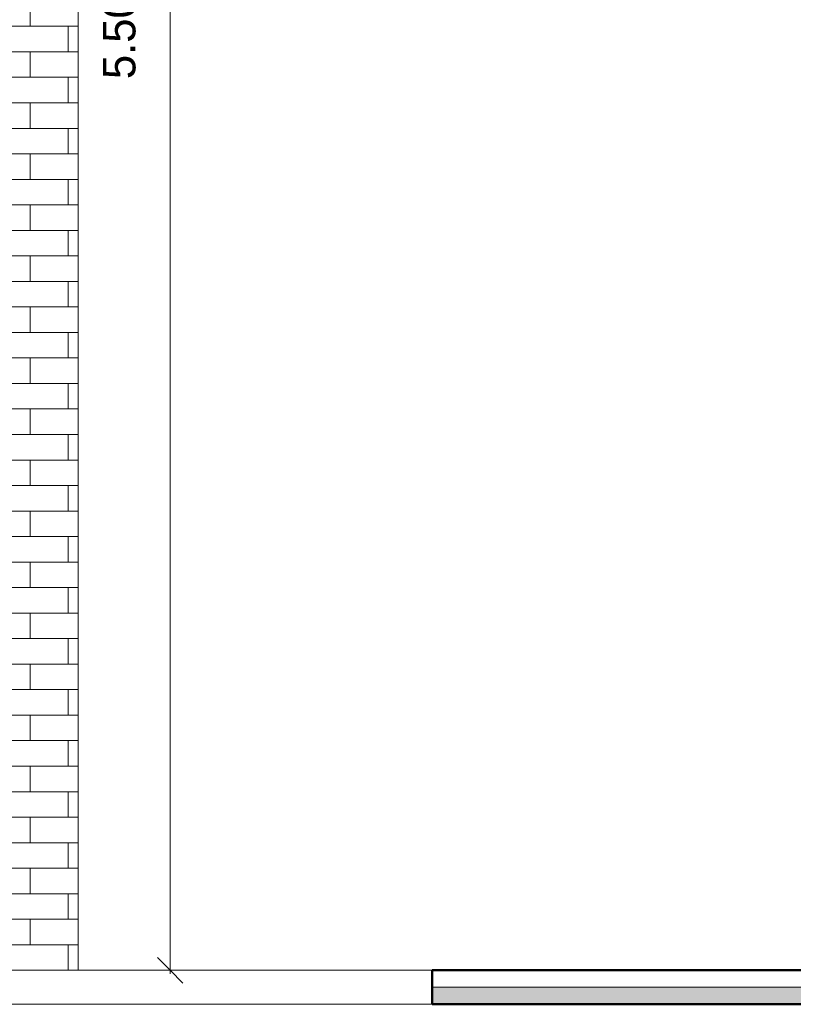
# Model space of a CAD drawing. Header units: metres. Extents: x -32 to 90, y -28 to 32.
# Tile 27 of 148: x 85.55 to 87.82, y -0.1 to 2.79. Entities that reach past the tile are written whole.
import ezdxf

# ---------------------------------------------------------------- set-up
doc = ezdxf.new("R2010")
doc.units = ezdxf.units.M
for name, color, linetype, lineweight in [('A-ANNO-DIMS', 4, 'Continuous', 9), ('A-ANNO-DIMS-50', 211, 'Continuous', 9), ('A-FLOR', 192, 'Continuous', 18), ('A-FLOR-MCUT', 51, 'Continuous', 18), ('A-FLOR-PATT', 8, 'Continuous', 50), ('A-WALL', 113, 'Continuous', 18), ('A-WALL-PATT', 111, 'Continuous', 35)]:
    doc.layers.add(name, color=color, linetype=linetype, lineweight=lineweight)
doc.styles.add('Century Gothic_4', font='GOTHIC.TTF', dxfattribs={"height": 0.095807})
doc.dimstyles.new('Diagonal_-_2MM_Century_Gothic_-_M_2', dxfattribs={"dimscale": 0.3048, "dimtxt": 0.1, "dimasz": 0.246063, "dimexe": 0.032808, "dimexo": 0.0625, "dimgap": 0.246063, "dimtad": 1, "dimrnd": 0.01, "dimzin": 0, "dimdsep": 46, "dimtxsty": 'Century Gothic_4', "dimblk1": 'OBLIQUE', "dimblk2": 'OBLIQUE', "dimsah": 1, "dimcen": 0.09, "dimdle": 0.032808, "dimazin": 0, "dimtfac": 1, "dimtdec": 4, "dimtix": 1, "dimtmove": 0, "dimatfit": 3, "dimfxl": 0.328084, "dimfxlon": 1, "dimtvp": 1, "dimtolj": 1, "dimtzin": 0, "dimarcsym": 2})

# ---------------------------------------------------------------- blocks, each defined once
blk = doc.blocks.new('DIMBLOCK149-Corte BB')
at = {"layer": 'A-ANNO-DIMS-50', "lineweight": 35, "transparency": 16777216}
for p, q in [((85.9896, 5.5), (85.9521, 5.5375)), ((85.9896, 5.5), (86.0271, 5.4625)), ((85.9896, 0), (85.9521, 0.0375)), ((85.9896, 0), (86.0271, -0.0375))]:
    blk.add_line(p, q, dxfattribs=at)
at = {"layer": 'A-ANNO-DIMS-50', "transparency": 16777216}
for p, q in [((85.8896, 5.5), (85.9996, 5.5)), ((85.9896, 5.5), (85.8896, 5.5)), ((85.9896, 5.51), (85.9896, -0.01)), ((85.8896, 0), (85.9996, 0)), ((85.9896, 0), (85.8896, 0))]:
    blk.add_line(p, q, dxfattribs=at)
at = {"layer": 'A-ANNO-DIMS-50', "color": 0, "transparency": 16777216, "insert": (85.7918, 2.6198), "char_height": 0.09581, "width": 0.312381, "attachment_point": 1, "rotation": 90, "line_spacing_factor": 0.984117, "style": 'Century Gothic_4'}
blk.add_mtext('5.50', dxfattribs=at)
blk = doc.blocks.new('_Oblique')
at = {"color": 0, "linetype": 'ByBlock', "lineweight": -2}
blk.add_line((-0.5, -0.5), (0.5, 0.5), dxfattribs=at)

msp = doc.modelspace()

# ---------------------------------------------------------------- hatches: boundary and pattern name
at = {"layer": 'A-FLOR-PATT', "lineweight": 18}
msp.add_hatch(color=256, dxfattribs=at).paths.add_polyline_path([(88.5192, -0.1), (88.6692, -0.1), (88.6692, -0.05), (86.7592, -0.05), (86.7592, -0.1)], flags=0)
at = {"layer": 'A-WALL-PATT', "lineweight": 18}
h = msp.add_hatch(dxfattribs=at)
h.set_pattern_fill('FP_26', color=256, style=0, pattern_type=2)
h.set_pattern_definition([(0, (84.794, 0), (0, 0.075), []), (90, (84.794, 0), (-0.112, 0.075), [0.075, -0.075])])
h.paths.add_polyline_path([(84.8692, 0), (85.7192, 0), (85.7192, 5.689), (84.8692, 5.689), (84.8692, 4), (85.2692, 4), (85.2692, 5.5), (85.4192, 5.5), (85.4192, 3.85), (84.8692, 3.85), (84.8692, 0.4)], flags=0)

# ---------------------------------------------------------------- linework, layer by layer
at = {"layer": 'A-FLOR'}
for p, q in [((85.7192, 0), (86.7592, 0)), ((86.7592, -0.1), (84.7192, -0.1))]:
    msp.add_line(p, q, dxfattribs=at)
at = {"layer": 'A-FLOR', "lineweight": 50}
for p, q in [((88.6692, 0), (86.7592, 0)), ((86.7592, 0), (86.7592, -0.1)), ((86.7592, -0.1), (88.6692, -0.1))]:
    msp.add_line(p, q, dxfattribs=at)
at = {"layer": 'A-FLOR-MCUT'}
msp.add_line((88.6692, -0.05), (86.7592, -0.05), dxfattribs=at)
at = {"layer": 'A-WALL'}
for p, q in [((85.7192, 0), (85.7192, 5.689)), ((84.8692, 0), (85.7192, 0))]:
    msp.add_line(p, q, dxfattribs=at)

# ---------------------------------------------------------------- dimensions: what is measured, and where the dimension line sits
at = {"layer": 'A-ANNO-DIMS'}
dim = msp.add_linear_dim(base=(85.9896, 0), p1=(85.8896, 5.5), p2=(85.8896, 0), angle=90, dimstyle='Diagonal_-_2MM_Century_Gothic_-_M_2', override={"dimpost": '<>', "dimfxl": 5.5}, dxfattribs=at)
dim.commit()
dim.dimension.update_dxf_attribs({"geometry": 'DIMBLOCK149-Corte BB', "text_midpoint": (85.8643, 2.75)})

doc.saveas('drawing.dxf')
